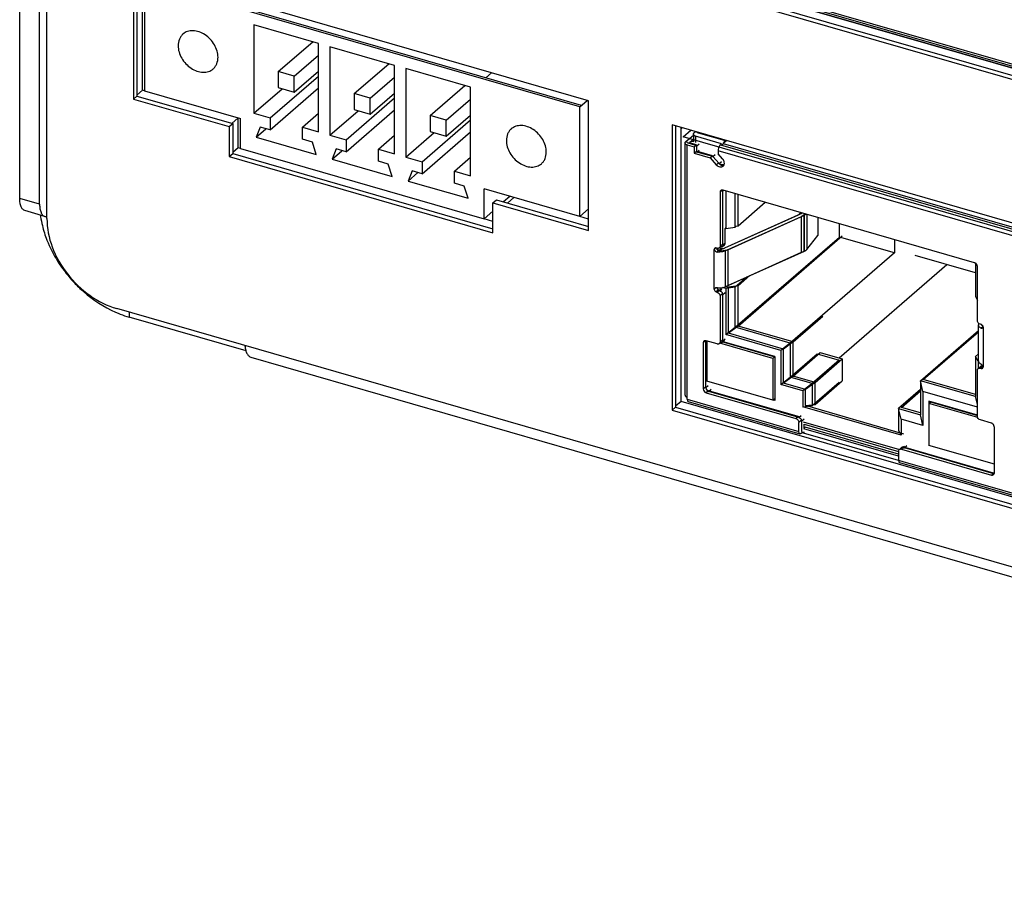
# Model space of a CAD drawing. Header units: millimetres. Extents: x 0 to 891, y -210 to 420.
# Tile 10 of 29: x 569 to 611, y 223 to 261. Entities that reach past the tile are written whole.
import ezdxf

# ---------------------------------------------------------------- set-up
doc = ezdxf.new("R2010")
doc.units = ezdxf.units.MM
doc.header["$LTSCALE"] = 0.01
doc.layers.get('0').update_dxf_attribs({"linetype": 'CONTINUOUS'})
doc.layers.add('02___PRT_ALL_AXES', color=7, linetype='CONTINUOUS')
doc.layers.add('INTF_YELLOW', color=7, linetype='CONTINUOUS')

msp = doc.modelspace()

# ---------------------------------------------------------------- linework, layer by layer
at = {"color": 7, "linetype": 'Continuous'}
for p, q in [((569.875, 251.939), (569.875, 281.99)), ((568.693, 252.814), (568.693, 273.166)), ((573.634, 262.762), (573.634, 257.133)), ((593.397, 257.057), (573.634, 262.762)), ((573.784, 262.719), (573.784, 257.263)), ((598.044, 262.615), (637.514, 251.221)), ((574.117, 262.247), (574.117, 257.484)), ((593.014, 256.792), (574.117, 262.247)), ((597.025, 262.245), (639.409, 250.01)), ((597.175, 262.375), (639.409, 250.183)), ((637.559, 251.115), (599.064, 262.227)), ((578.863, 260.358), (578.863, 256.512)), ((581.669, 259.548), (578.863, 260.358)), ((579.919, 258.321), (581.419, 259.62)), ((581.669, 255.702), (581.669, 259.548)), ((582.162, 259.405), (582.162, 255.56)), ((584.968, 258.595), (582.162, 259.405)), ((580.612, 258.121), (581.669, 259.036)), ((583.219, 257.368), (584.719, 258.667)), ((579.919, 258.321), (579.919, 257.628)), ((580.612, 258.121), (579.919, 258.321)), ((580.612, 257.428), (581.669, 258.343)), ((584.968, 254.75), (584.968, 258.595)), ((585.462, 258.453), (585.462, 254.607)), ((588.268, 257.643), (585.462, 258.453)), ((579.564, 256.31), (581.669, 258.132)), ((580.612, 257.428), (580.612, 258.121)), ((583.912, 257.168), (584.968, 258.083)), ((574.117, 257.484), (578.274, 256.284)), ((578.863, 256.512), (580.093, 257.578)), ((579.564, 255.79), (581.669, 257.613)), ((579.919, 257.628), (580.612, 257.428)), ((583.912, 256.475), (584.968, 257.39)), ((588.268, 253.797), (588.268, 257.643)), ((573.634, 257.133), (573.784, 257.263)), ((573.634, 257.133), (577.791, 255.933)), ((573.784, 257.263), (577.941, 256.063)), ((582.864, 255.357), (584.968, 257.18)), ((583.219, 257.368), (583.219, 256.675)), ((583.912, 257.168), (583.219, 257.368)), ((583.912, 256.475), (583.912, 257.168)), ((593.014, 256.792), (593.339, 257.074)), ((593.397, 251.428), (593.397, 257.057)), ((582.162, 255.56), (583.392, 256.625)), ((582.864, 254.838), (584.968, 256.66)), ((583.219, 256.675), (583.912, 256.475)), ((593.014, 252.029), (593.014, 256.792)), ((578.274, 254.985), (578.274, 256.284)), ((578.863, 256.512), (579.564, 256.31)), ((579.564, 256.31), (579.564, 255.79)), ((580.967, 255.905), (581.669, 256.512)), ((586.163, 254.405), (588.268, 256.227)), ((577.791, 255.933), (577.941, 256.063)), ((577.791, 255.933), (577.791, 254.634)), ((577.941, 256.063), (577.941, 254.764)), ((579.131, 255.915), (578.967, 255.478)), ((578.967, 255.478), (579.387, 255.842)), ((579.564, 255.79), (579.131, 255.915)), ((580.967, 255.385), (580.967, 255.905)), ((580.967, 255.905), (581.669, 255.702)), ((585.462, 254.607), (586.692, 255.673)), ((586.163, 253.885), (588.268, 255.708)), ((597.025, 256.009), (597.025, 243.625)), ((639.409, 243.774), (597.025, 256.009)), ((597.175, 255.966), (597.175, 243.755)), ((597.464, 255.883), (597.415, 255.841)), ((598.045, 255.715), (597.97, 255.65)), ((578.967, 255.478), (581.565, 254.728)), ((581.4, 255.26), (580.967, 255.385)), ((581.565, 254.728), (581.4, 255.26)), ((582.162, 255.56), (582.864, 255.357)), ((582.864, 255.357), (582.864, 254.838)), ((584.267, 254.952), (584.968, 255.56)), ((597.608, 255.278), (597.944, 255.569)), ((597.657, 255.278), (597.657, 255.293)), ((597.944, 255.369), (597.782, 255.228)), ((597.944, 255.268), (597.857, 255.293)), ((597.944, 255.6), (597.944, 255.268)), ((598.044, 255.513), (598.044, 255.239)), ((599.17, 255.188), (598.044, 255.513)), ((599.292, 255.326), (598.166, 255.651)), ((599.392, 255.326), (599.242, 255.196)), ((599.317, 255.348), (599.292, 255.326)), ((599.292, 255.24), (599.292, 255.326)), ((578.274, 254.985), (588.857, 251.93)), ((582.431, 254.963), (582.266, 254.525)), ((582.266, 254.525), (582.686, 254.889)), ((582.864, 254.838), (582.431, 254.963)), ((584.267, 254.433), (584.267, 254.952)), ((584.267, 254.952), (584.968, 254.75)), ((597.582, 244.273), (597.582, 255.228)), ((597.682, 244.1), (597.682, 255.142)), ((597.682, 255.142), (597.98, 255.055)), ((598.103, 255.107), (597.774, 255.202)), ((598.08, 255.142), (597.782, 255.228)), ((597.98, 255.055), (598.08, 255.142)), ((597.98, 255.055), (597.98, 254.781)), ((597.98, 254.781), (598.08, 254.867)), ((598.103, 255.107), (598.203, 255.193)), ((598.103, 254.832), (598.103, 255.107)), ((598.103, 254.832), (598.203, 254.919)), ((598.796, 254.632), (598.103, 254.832)), ((598.773, 254.667), (598.18, 254.839)), ((599.02, 254.885), (599.02, 254.755)), ((637.514, 243.773), (599.02, 254.885)), ((599.17, 255.188), (599.12, 255.145)), ((599.12, 255.145), (637.614, 244.033)), ((599.242, 255.196), (639.409, 243.601)), ((577.791, 254.634), (577.941, 254.764)), ((577.791, 254.634), (589.24, 251.329)), ((577.941, 254.764), (589.24, 251.502)), ((582.266, 254.525), (584.864, 253.775)), ((584.7, 254.308), (584.267, 254.433)), ((585.462, 254.607), (586.163, 254.405)), ((586.163, 254.405), (586.163, 253.885)), ((587.566, 254), (588.268, 254.607)), ((597.98, 254.781), (598.673, 254.581)), ((598.673, 254.581), (598.773, 254.667)), ((598.673, 254.581), (598.938, 254.281)), ((598.796, 254.632), (598.896, 254.719)), ((598.796, 254.632), (599.061, 254.333)), ((599.217, 254.533), (599.02, 254.755)), ((599.061, 254.333), (599.161, 254.419)), ((584.864, 253.775), (584.7, 254.308)), ((585.73, 254.01), (585.566, 253.573)), ((586.163, 253.885), (585.73, 254.01)), ((587.566, 253.48), (587.566, 254)), ((587.566, 254), (588.268, 253.797)), ((598.938, 254.281), (599.038, 254.368)), ((585.566, 253.573), (585.986, 253.937)), ((585.566, 253.573), (588.164, 252.823)), ((587.999, 253.355), (587.566, 253.48)), ((588.164, 252.823), (587.999, 253.355)), ((588.857, 251.93), (588.857, 253.229)), ((593.014, 252.029), (588.857, 253.229)), ((599.206, 253.171), (599.106, 253.085)), ((599.266, 253.169), (599.229, 253.136)), ((599.229, 250.798), (599.229, 253.136)), ((610.148, 250.027), (599.236, 253.177)), ((599.351, 253.144), (599.351, 251.516)), ((569.559, 252.564), (568.693, 252.814)), ((589.24, 252.628), (589.39, 252.758)), ((589.39, 252.758), (593.397, 251.601)), ((589.982, 252.904), (589.707, 252.666)), ((599.106, 253.085), (599.106, 250.747)), ((599.761, 251.571), (599.761, 253.026)), ((599.884, 251.622), (599.884, 252.99)), ((569.782, 252.037), (568.916, 252.287)), ((589.24, 252.262), (588.857, 251.93)), ((589.24, 251.329), (589.24, 252.628)), ((589.24, 252.628), (593.397, 251.428)), ((593.397, 252.361), (593.014, 252.029)), ((599.884, 251.622), (601.069, 252.648)), ((599.188, 250.615), (602.51, 252.111)), ((599.311, 250.666), (602.633, 252.162)), ((599.322, 250.541), (602.644, 252.036)), ((599.445, 250.592), (602.767, 252.088)), ((602.562, 252.148), (602.607, 252.204)), ((602.644, 250.477), (602.644, 252.036)), ((602.782, 252.154), (602.748, 252.111)), ((602.748, 252.111), (602.748, 250.552)), ((602.767, 250.529), (602.767, 252.088)), ((602.871, 252.128), (602.871, 250.603)), ((603.355, 251.988), (603.355, 251.209)), ((599.351, 251.516), (599.329, 251.522)), ((599.329, 250.884), (599.329, 251.516)), ((599.351, 251.516), (599.761, 251.571)), ((599.809, 251.612), (599.761, 251.571)), ((599.809, 251.612), (599.884, 251.622)), ((604.286, 251.142), (604.286, 251.719)), ((599.761, 247.223), (604.286, 251.142)), ((599.884, 247.274), (604.409, 251.193)), ((602.871, 250.603), (603.355, 251.209)), ((606.676, 250.452), (604.286, 251.142)), ((606.676, 251.029), (606.676, 250.452)), ((598.854, 250.603), (598.927, 250.666)), ((598.854, 248.871), (598.854, 250.603)), ((598.976, 250.654), (598.941, 250.664)), ((598.977, 250.59), (598.977, 250.654)), ((598.997, 250.491), (599.026, 250.59)), ((599.09, 250.685), (599.17, 250.753)), ((599.106, 250.747), (599.206, 250.833)), ((599.12, 250.543), (599.148, 250.642)), ((599.197, 250.722), (599.297, 250.809)), ((599.229, 250.798), (599.329, 250.884)), ((599.322, 250.541), (599.322, 248.982)), ((599.445, 250.592), (599.445, 249.033)), ((599.322, 248.982), (602.644, 250.477)), ((599.445, 249.033), (602.767, 250.529)), ((606.676, 250.452), (602.151, 246.533)), ((610.197, 249.58), (607.576, 250.337)), ((608.957, 249.938), (604.274, 245.883)), ((610.197, 250.003), (610.197, 248.558)), ((610.278, 247.522), (610.278, 249.86)), ((600.27, 249.405), (599.761, 248.964)), ((599.884, 249.015), (600.402, 249.464)), ((598.922, 248.929), (598.854, 248.871)), ((599.041, 248.846), (598.941, 248.759)), ((598.976, 248.749), (599.076, 248.836)), ((598.977, 248.922), (598.977, 248.933)), ((598.982, 248.926), (598.977, 248.922)), ((599.076, 248.836), (599.041, 248.846)), ((599.164, 248.897), (599.064, 248.81)), ((599.099, 248.8), (599.184, 248.874)), ((599.351, 248.909), (599.217, 248.948)), ((599.761, 248.964), (599.351, 248.909)), ((599.351, 248.909), (599.351, 246.909)), ((599.352, 248.995), (599.474, 248.96)), ((599.884, 249.015), (599.474, 248.96)), ((599.474, 246.96), (599.474, 248.96)), ((599.761, 247.223), (599.761, 248.964)), ((599.884, 247.274), (599.884, 249.015)), ((598.941, 248.759), (598.976, 248.749)), ((599.099, 248.8), (599.064, 248.81)), ((599.206, 248.668), (599.106, 248.582)), ((599.106, 248.582), (599.106, 246.59)), ((599.329, 248.719), (599.229, 248.633)), ((599.229, 246.641), (599.229, 248.633)), ((610.197, 248.558), (610.278, 248.407)), ((659.942, 222.908), (572.906, 248.033)), ((573.44, 247.879), (573.44, 247.662)), ((578.525, 246.195), (573.44, 247.662)), ((602.274, 246.584), (603.561, 247.699)), ((599.351, 246.909), (599.761, 247.223)), ((599.884, 247.274), (599.474, 246.96)), ((602.151, 246.533), (599.761, 247.223)), ((602.274, 246.584), (599.884, 247.274)), ((610.33, 247.319), (610.338, 247.361)), ((610.33, 245.76), (610.33, 247.319)), ((610.338, 247.361), (610.347, 247.38)), ((610.443, 247.344), (610.408, 247.354)), ((610.415, 247.195), (610.527, 247.239)), ((610.53, 247.232), (610.53, 245.5)), ((599.229, 246.641), (599.329, 246.727)), ((601.742, 246.219), (599.351, 246.909)), ((601.864, 246.27), (599.474, 246.96)), ((607.807, 244.901), (610.33, 247.086)), ((607.929, 244.952), (610.33, 247.031)), ((598.47, 246.629), (598.37, 246.542)), ((598.37, 246.542), (598.37, 244.551)), ((598.53, 246.626), (598.493, 246.594)), ((598.493, 244.602), (598.493, 246.594)), ((598.976, 246.497), (598.5, 246.635)), ((598.531, 246.626), (598.531, 244.879)), ((601.389, 245.873), (599.095, 246.535)), ((599.106, 246.59), (599.206, 246.676)), ((599.106, 246.541), (599.17, 246.596)), ((599.297, 246.652), (599.197, 246.565)), ((599.221, 246.585), (601.478, 245.934)), ((601.482, 245.947), (599.233, 246.596)), ((602.151, 246.533), (601.742, 246.219)), ((602.274, 246.584), (601.864, 246.27)), ((601.864, 244.789), (601.864, 246.27)), ((602.151, 246.533), (602.151, 245.052)), ((602.274, 245.104), (602.274, 246.584)), ((578.736, 245.924), (654.947, 223.924)), ((601.478, 245.951), (601.389, 245.873)), ((601.389, 245.873), (601.389, 244.054)), ((601.482, 245.947), (601.482, 244.042)), ((601.742, 246.219), (601.742, 244.738)), ((602.151, 245.052), (603.326, 246.07)), ((602.274, 245.104), (603.449, 246.121)), ((603.227, 244.829), (604.402, 245.846)), ((603.326, 246.07), (604.279, 245.795)), ((603.449, 246.121), (604.402, 245.846)), ((604.402, 245.846), (604.402, 244.894)), ((610.33, 246.066), (610.197, 245.952)), ((610.307, 245.747), (610.197, 245.952)), ((610.197, 245.952), (610.197, 244.211)), ((610.33, 245.984), (610.319, 246.003)), ((604.279, 245.795), (603.104, 244.777)), ((610.307, 245.747), (610.307, 245.432)), ((610.333, 245.739), (610.307, 245.747)), ((610.31, 245.432), (610.41, 245.519)), ((610.508, 245.536), (610.408, 245.449)), ((610.408, 245.449), (610.443, 245.439)), ((610.439, 245.62), (610.415, 245.636)), ((610.443, 245.439), (610.523, 245.508)), ((610.496, 245.539), (610.51, 245.551)), ((610.521, 245.532), (610.508, 245.536)), ((601.742, 244.738), (602.151, 245.052)), ((602.274, 245.104), (601.864, 244.789)), ((603.104, 244.777), (602.151, 245.052)), ((603.227, 244.829), (602.274, 245.104)), ((610.278, 243.365), (610.278, 245.357)), ((598.37, 244.551), (598.47, 244.637)), ((598.493, 244.602), (598.593, 244.688)), ((601.389, 244.054), (598.531, 244.879)), ((602.694, 244.463), (601.742, 244.738)), ((602.817, 244.514), (601.864, 244.789)), ((603.104, 244.777), (602.694, 244.463)), ((603.227, 244.829), (602.817, 244.514)), ((603.104, 243.825), (604.279, 244.842)), ((603.104, 244.777), (603.104, 243.825)), ((603.227, 243.876), (604.402, 244.894)), ((603.227, 243.876), (603.227, 244.829)), ((607.916, 244.436), (607.807, 244.901)), ((607.807, 244.901), (607.807, 243.42)), ((610.197, 244.211), (607.807, 244.901)), ((610.197, 244.297), (607.929, 244.952)), ((598.6, 244.47), (598.5, 244.383)), ((598.5, 244.383), (602.397, 243.258)), ((602.497, 243.345), (598.6, 244.47)), ((598.723, 244.521), (598.623, 244.434)), ((602.52, 243.309), (598.623, 244.434)), ((602.694, 244.463), (602.694, 243.77)), ((602.817, 243.821), (602.817, 244.514)), ((607.807, 244.52), (606.854, 243.695)), ((606.977, 243.746), (607.807, 244.465)), ((607.916, 244.436), (607.916, 242.955)), ((610.278, 243.754), (607.916, 244.436)), ((610.278, 243.868), (610.197, 244.211)), ((597.025, 243.625), (597.175, 243.755)), ((597.175, 243.755), (639.409, 231.563)), ((597.682, 244.1), (602.527, 242.701)), ((597.726, 243.994), (602.571, 242.595)), ((601.389, 244.054), (601.464, 244.119)), ((601.482, 244.042), (601.401, 244.065)), ((601.482, 244.114), (601.464, 244.119)), ((602.694, 243.77), (603.104, 243.825)), ((606.964, 242.537), (602.694, 243.77)), ((602.817, 243.821), (603.227, 243.876)), ((607.086, 242.589), (602.817, 243.821)), ((607.807, 243.506), (606.977, 243.746)), ((608.169, 243.916), (608.257, 243.991)), ((610.293, 243.303), (608.169, 243.916)), ((608.169, 243.916), (608.169, 242.097)), ((610.278, 243.408), (608.176, 244.015)), ((608.176, 244.015), (608.176, 243.921)), ((608.292, 243.967), (608.305, 243.978)), ((608.292, 243.967), (610.278, 243.394)), ((597.025, 243.625), (639.409, 231.39)), ((602.397, 243.258), (602.497, 243.345)), ((602.52, 243.309), (602.62, 243.396)), ((606.854, 243.695), (606.854, 242.742)), ((606.854, 243.695), (607.807, 243.42)), ((606.964, 243.23), (606.854, 243.695)), ((607.916, 242.955), (607.807, 243.42)), ((602.627, 243.177), (602.527, 243.091)), ((602.527, 242.701), (602.527, 243.091)), ((602.75, 243.229), (602.65, 243.142)), ((602.65, 242.752), (602.65, 243.142)), ((602.719, 243.122), (606.889, 241.918)), ((602.75, 242.839), (602.75, 243.02)), ((602.75, 243.02), (606.855, 241.835)), ((602.75, 242.839), (602.8, 242.882)), ((606.857, 241.711), (602.8, 242.882)), ((606.964, 243.23), (606.964, 242.537)), ((607.916, 242.955), (606.964, 243.23)), ((610.884, 243.06), (610.408, 243.197)), ((611.014, 240.901), (611.014, 242.892)), ((602.619, 242.761), (602.65, 242.752)), ((602.672, 242.653), (602.627, 242.614)), ((602.641, 242.662), (602.694, 242.647)), ((602.714, 242.647), (616.167, 238.763)), ((606.857, 241.624), (602.742, 242.812)), ((606.854, 242.742), (606.964, 242.537)), ((606.889, 241.917), (606.989, 242.003)), ((607.087, 242.02), (606.987, 241.933)), ((607.111, 242.054), (607.08, 242.027)), ((610.984, 240.895), (607.087, 242.02)), ((607.21, 242.071), (607.11, 241.984)), ((611.014, 241.276), (608.169, 242.097)), ((606.857, 241.841), (606.857, 241.451)), ((606.987, 241.933), (610.884, 240.808)), ((610.993, 240.863), (607.11, 241.984)), ((606.902, 241.345), (616.211, 238.658)), ((610.884, 240.808), (610.984, 240.895))]:
    msp.add_line(p, q, dxfattribs=at)
at = {"color": 3, "linetype": 'Continuous'}
msp.add_line((569.559, 252.564), (569.559, 272.916), dxfattribs=at)
at = {"color": 7, "linetype": 'Continuous'}
for centre, radius, start, end in [((598.97, 254.314), 0.329, 37.3935, 41.5546), ((599.331, 253.14), 0.102, 158.3474, 164.928), ((574.013, 252.73), 4.472, 188.2575, 189.1295), ((574.16, 252.755), 4.621, 189.1412, 193.9916), ((599.014, 250.786), 0.138, 253.8505, 261.4517), ((599.054, 250.987), 0.398, 265.8546, 274.2546), ((599.122, 250.71), 0.166, 236.0155, 245.8728), ((599.019, 250.734), 0.0843, 305.428, 310.9823), ((599.177, 251.336), 0.796, 265.8546, 274.2546), ((599.177, 251.038), 0.398, 265.8546, 274.2546), ((599.142, 250.786), 0.0843, 304.9634, 310.9817), ((599.141, 250.786), 0.0854, 311.0106, 320.7885), ((599.192, 250.948), 0.306, 283.2584, 286.234), ((602.605, 250.889), 0.395, 294.1634, 298.9667), ((575.432, 253.286), 6.011, 221.9256, 223.3136), ((599.097, 248.929), 0.121, 202.9703, 206.3206), ((599.054, 249.726), 0.796, 265.8546, 274.2546), ((599.104, 248.931), 0.127, 229.1084, 234.9749), ((599.056, 249.702), 0.771, 274.2542, 275.286), ((599.253, 249.46), 0.468, 289.9813, 294.1733), ((599.034, 248.614), 0.199, 37.8132, 40.1736), ((574.835, 252.371), 4.912, 246.1565, 247.1936), ((598.595, 246.598), 0.102, 158.3474, 164.928), ((599.019, 246.577), 0.0843, 305.428, 310.9823), ((599.142, 246.629), 0.0843, 304.9634, 310.9817), ((599.141, 246.629), 0.0854, 311.0106, 320.7885), ((599.133, 246.634), 0.095, 334.6318, 338.3702), ((610.465, 245.455), 0.0843, 125.428, 130.9823), ((610.469, 245.402), 0.139, 73.8681, 79.9826), ((610.494, 245.377), 0.128, 81.4345, 85.1948), ((610.492, 245.368), 0.138, 73.8512, 81.3953), ((598.672, 244.612), 0.181, 200.4899, 207.7129), ((602.454, 243.123), 0.199, 37.8132, 40.1736), ((602.812, 242.701), 0.285, 179.994, 181.4041), ((607.044, 241.939), 0.0843, 125.428, 130.9823), ((607.048, 241.887), 0.139, 73.8681, 79.9826), ((610.89, 240.9), 0.124, 355.9495, 0.0127)]:
    msp.add_arc(centre, radius, start, end, dxfattribs=at)
for points, knots in [([(598.166, 255.651), (598.157, 255.654), (598.124, 255.665), (598.092, 255.684), (598.078, 255.705)], [0, 0, 0, 0, 0.293291, 1, 1, 1, 1]), ([(597.582, 255.228), (597.582, 255.232), (597.584, 255.252), (597.597, 255.268), (597.608, 255.278)], [0, 0, 0, 0, 0.227797, 1, 1, 1, 1]), ([(597.697, 255.232), (597.686, 255.24), (597.666, 255.257), (597.657, 255.282), (597.657, 255.293)], [0, 0, 0, 0, 0.553818, 1, 1, 1, 1]), ([(597.658, 255.306), (597.659, 255.309), (597.664, 255.323), (597.674, 255.335), (597.683, 255.343)], [0, 0, 0, 0, 0.22851, 1, 1, 1, 1]), ([(597.944, 255.6), (597.944, 255.604), (597.946, 255.624), (597.959, 255.64), (597.97, 255.65)], [0, 0, 0, 0, 0.227797, 1, 1, 1, 1]), ([(598.044, 255.513), (598.03, 255.517), (598.004, 255.527), (597.971, 255.547), (597.949, 255.571), (597.944, 255.591), (597.944, 255.6)], [0, 0, 0, 0, 0.315655, 0.586378, 0.809412, 1, 1, 1, 1]), ([(597.654, 255.151), (597.634, 255.159), (597.601, 255.177), (597.582, 255.213), (597.582, 255.228)], [0, 0, 0, 0, 0.577456, 1, 1, 1, 1]), ([(597.757, 255.207), (597.751, 255.208), (597.73, 255.215), (597.711, 255.224), (597.697, 255.232)], [0, 0, 0, 0, 0.269099, 1, 1, 1, 1]), ([(599.049, 255.033), (599.044, 255.021), (599.028, 254.973), (599.02, 254.923), (599.02, 254.885)], [0, 0, 0, 0, 0.258185, 1, 1, 1, 1]), ([(599.12, 255.145), (599.104, 255.132), (599.077, 255.096), (599.058, 255.056), (599.049, 255.033)], [0, 0, 0, 0, 0.450792, 1, 1, 1, 1]), ([(599.242, 255.196), (599.239, 255.193), (599.224, 255.179), (599.212, 255.163), (599.204, 255.149)], [0, 0, 0, 0, 0.223707, 1, 1, 1, 1]), ([(599.28, 254.272), (599.296, 254.308), (599.299, 254.399), (599.26, 254.478), (599.232, 254.514)], [0, 0, 0, 0, 0.465319, 1, 1, 1, 1]), ([(598.938, 254.281), (598.96, 254.258), (599.007, 254.217), (599.091, 254.182), (599.174, 254.179), (599.223, 254.202), (599.241, 254.218)], [0, 0, 0, 0, 0.281958, 0.546096, 0.783421, 1, 1, 1, 1]), ([(599.278, 254.273), (599.253, 254.267), (599.194, 254.268), (599.141, 254.289), (599.116, 254.304)], [0, 0, 0, 0, 0.473169, 1, 1, 1, 1]), ([(599.136, 254.27), (599.142, 254.266), (599.169, 254.252), (599.197, 254.242), (599.219, 254.237)], [0, 0, 0, 0, 0.259095, 1, 1, 1, 1]), ([(599.241, 254.218), (599.254, 254.229), (599.268, 254.247), (599.278, 254.267), (599.28, 254.272)], [0, 0, 0, 0, 0.744328, 1, 1, 1, 1]), ([(599.138, 253.161), (599.128, 253.152), (599.111, 253.128), (599.106, 253.099), (599.106, 253.085)], [0, 0, 0, 0, 0.480096, 1, 1, 1, 1]), ([(599.207, 253.182), (599.195, 253.183), (599.169, 253.181), (599.147, 253.169), (599.138, 253.161)], [0, 0, 0, 0, 0.517009, 1, 1, 1, 1]), ([(568.916, 252.287), (568.881, 252.297), (568.81, 252.344), (568.741, 252.465), (568.701, 252.627), (568.693, 252.748), (568.693, 252.814)], [0, 0, 0, 0, 0.180696, 0.39944, 0.673083, 1, 1, 1, 1]), ([(569.875, 251.939), (569.875, 251.523), (570.053, 250.655), (570.715, 249.495), (571.687, 248.558), (572.493, 248.152), (572.906, 248.033)], [0, 0, 0, 0, 0.238002, 0.494384, 0.753909, 1, 1, 1, 1]), ([(602.51, 252.111), (602.514, 252.112), (602.528, 252.119), (602.541, 252.128), (602.55, 252.135)], [0, 0, 0, 0, 0.269843, 1, 1, 1, 1]), ([(602.633, 252.162), (602.637, 252.164), (602.651, 252.17), (602.664, 252.179), (602.672, 252.186)], [0, 0, 0, 0, 0.269843, 1, 1, 1, 1]), ([(602.723, 252.085), (602.718, 252.08), (602.693, 252.061), (602.666, 252.046), (602.644, 252.036)], [0, 0, 0, 0, 0.230544, 1, 1, 1, 1]), ([(602.748, 252.111), (602.746, 252.109), (602.738, 252.099), (602.73, 252.091), (602.723, 252.085)], [0, 0, 0, 0, 0.240161, 1, 1, 1, 1]), ([(602.846, 252.136), (602.84, 252.131), (602.816, 252.112), (602.788, 252.097), (602.767, 252.088)], [0, 0, 0, 0, 0.230544, 1, 1, 1, 1]), ([(569.676, 251.638), (569.729, 251.425), (570.006, 250.564), (570.503, 249.778), (570.96, 249.269)], [0, 0, 0, 0, 0.242751, 1, 1, 1, 1]), ([(598.876, 250.653), (598.869, 250.647), (598.858, 250.631), (598.854, 250.612), (598.854, 250.603)], [0, 0, 0, 0, 0.480096, 1, 1, 1, 1]), ([(598.854, 250.603), (598.854, 250.587), (598.868, 250.556), (598.914, 250.51), (598.964, 250.495), (598.997, 250.491)], [0, 0, 0, 0, 0.238993, 0.494217, 1, 1, 1, 1]), ([(598.941, 250.664), (598.929, 250.668), (598.906, 250.67), (598.884, 250.66), (598.876, 250.653)], [0, 0, 0, 0, 0.526605, 1, 1, 1, 1]), ([(599.322, 250.541), (599.274, 250.519), (599.166, 250.491), (599.055, 250.487), (598.997, 250.491)], [0, 0, 0, 0, 0.475569, 1, 1, 1, 1]), ([(599.068, 250.666), (599.059, 250.659), (599.045, 250.653), (599.03, 250.65), (599.026, 250.65)], [0, 0, 0, 0, 0.741367, 1, 1, 1, 1]), ([(599.084, 250.59), (599.091, 250.591), (599.117, 250.594), (599.143, 250.599), (599.161, 250.605)], [0, 0, 0, 0, 0.259728, 1, 1, 1, 1]), ([(599.106, 250.747), (599.106, 250.742), (599.105, 250.726), (599.101, 250.71), (599.096, 250.699)], [0, 0, 0, 0, 0.260299, 1, 1, 1, 1]), ([(599.229, 250.798), (599.229, 250.794), (599.228, 250.777), (599.224, 250.761), (599.219, 250.751)], [0, 0, 0, 0, 0.260299, 1, 1, 1, 1]), ([(599.445, 250.592), (599.43, 250.585), (599.363, 250.56), (599.291, 250.547), (599.236, 250.543)], [0, 0, 0, 0, 0.23017, 1, 1, 1, 1]), ([(599.297, 250.809), (599.307, 250.817), (599.324, 250.841), (599.329, 250.87), (599.329, 250.884)], [0, 0, 0, 0, 0.480096, 1, 1, 1, 1]), ([(602.644, 250.477), (602.652, 250.481), (602.68, 250.494), (602.706, 250.511), (602.723, 250.526)], [0, 0, 0, 0, 0.269843, 1, 1, 1, 1]), ([(610.198, 250.003), (610.194, 250.006), (610.178, 250.016), (610.161, 250.023), (610.148, 250.027)], [0, 0, 0, 0, 0.258277, 1, 1, 1, 1]), ([(610.278, 249.86), (610.278, 249.869), (610.274, 249.905), (610.257, 249.94), (610.24, 249.963)], [0, 0, 0, 0, 0.235915, 1, 1, 1, 1]), ([(571.058, 249.162), (571.188, 249.025), (571.718, 248.513), (572.348, 248.1), (572.849, 247.878)], [0, 0, 0, 0, 0.255991, 1, 1, 1, 1]), ([(598.87, 248.907), (598.868, 248.905), (598.859, 248.895), (598.854, 248.881), (598.854, 248.871)], [0, 0, 0, 0, 0.24407, 1, 1, 1, 1]), ([(598.854, 248.871), (598.854, 248.846), (598.875, 248.797), (598.917, 248.766), (598.941, 248.759)], [0, 0, 0, 0, 0.494087, 1, 1, 1, 1]), ([(598.931, 248.931), (598.925, 248.93), (598.904, 248.927), (598.882, 248.918), (598.87, 248.907)], [0, 0, 0, 0, 0.269938, 1, 1, 1, 1]), ([(598.977, 248.922), (598.977, 248.919), (598.978, 248.905), (598.982, 248.891), (598.986, 248.881)], [0, 0, 0, 0, 0.238334, 1, 1, 1, 1]), ([(599.126, 248.811), (599.122, 248.814), (599.107, 248.824), (599.089, 248.832), (599.076, 248.836)], [0, 0, 0, 0, 0.258277, 1, 1, 1, 1]), ([(599.127, 248.934), (599.136, 248.935), (599.169, 248.938), (599.201, 248.944), (599.225, 248.95)], [0, 0, 0, 0, 0.255408, 1, 1, 1, 1]), ([(599.225, 248.95), (599.234, 248.952), (599.267, 248.96), (599.299, 248.972), (599.322, 248.982)], [0, 0, 0, 0, 0.262267, 1, 1, 1, 1]), ([(599.348, 249.001), (599.353, 249.002), (599.375, 249.008), (599.397, 249.014), (599.413, 249.02)], [0, 0, 0, 0, 0.25716, 1, 1, 1, 1]), ([(598.976, 248.749), (599.012, 248.739), (599.076, 248.692), (599.106, 248.618), (599.106, 248.582)], [0, 0, 0, 0, 0.505913, 1, 1, 1, 1]), ([(599.099, 248.8), (599.107, 248.798), (599.14, 248.785), (599.168, 248.762), (599.186, 248.742)], [0, 0, 0, 0, 0.239337, 1, 1, 1, 1]), ([(599.191, 248.736), (599.194, 248.731), (599.208, 248.711), (599.219, 248.688), (599.223, 248.671)], [0, 0, 0, 0, 0.255915, 1, 1, 1, 1]), ([(572.931, 247.843), (572.973, 247.825), (573.14, 247.758), (573.311, 247.7), (573.44, 247.662)], [0, 0, 0, 0, 0.253391, 1, 1, 1, 1]), ([(610.408, 247.354), (610.372, 247.365), (610.308, 247.411), (610.278, 247.485), (610.278, 247.522)], [0, 0, 0, 0, 0.505913, 1, 1, 1, 1]), ([(610.357, 247.246), (610.353, 247.251), (610.338, 247.273), (610.329, 247.3), (610.33, 247.319)], [0, 0, 0, 0, 0.271273, 1, 1, 1, 1]), ([(610.415, 247.195), (610.41, 247.199), (610.388, 247.213), (610.369, 247.231), (610.357, 247.246)], [0, 0, 0, 0, 0.270245, 1, 1, 1, 1]), ([(610.415, 247.195), (610.43, 247.187), (610.461, 247.175), (610.496, 247.182), (610.509, 247.192)], [0, 0, 0, 0, 0.504339, 1, 1, 1, 1]), ([(610.476, 247.328), (610.474, 247.33), (610.463, 247.336), (610.452, 247.341), (610.443, 247.344)], [0, 0, 0, 0, 0.258277, 1, 1, 1, 1]), ([(610.48, 247.297), (610.478, 247.3), (610.469, 247.311), (610.462, 247.324), (610.459, 247.334)], [0, 0, 0, 0, 0.262683, 1, 1, 1, 1]), ([(610.522, 247.257), (610.518, 247.26), (610.503, 247.272), (610.489, 247.286), (610.48, 247.297)], [0, 0, 0, 0, 0.265845, 1, 1, 1, 1]), ([(610.509, 247.192), (610.512, 247.194), (610.523, 247.205), (610.53, 247.221), (610.53, 247.232)], [0, 0, 0, 0, 0.238931, 1, 1, 1, 1]), ([(610.53, 247.232), (610.53, 247.235), (610.529, 247.247), (610.526, 247.259), (610.523, 247.268)], [0, 0, 0, 0, 0.240009, 1, 1, 1, 1]), ([(578.475, 246.415), (578.481, 246.353), (578.498, 246.239), (578.551, 246.088), (578.629, 245.977), (578.701, 245.934), (578.737, 245.924)], [0, 0, 0, 0, 0.319826, 0.588563, 0.809718, 1, 1, 1, 1]), ([(598.402, 246.618), (598.391, 246.609), (598.375, 246.585), (598.37, 246.557), (598.37, 246.542)], [0, 0, 0, 0, 0.480096, 1, 1, 1, 1]), ([(598.471, 246.64), (598.458, 246.641), (598.433, 246.638), (598.411, 246.626), (598.402, 246.618)], [0, 0, 0, 0, 0.517009, 1, 1, 1, 1]), ([(599.026, 246.493), (599.022, 246.492), (599.005, 246.491), (598.988, 246.494), (598.976, 246.497)], [0, 0, 0, 0, 0.240571, 1, 1, 1, 1]), ([(599.068, 246.509), (599.059, 246.502), (599.045, 246.496), (599.03, 246.493), (599.026, 246.493)], [0, 0, 0, 0, 0.741367, 1, 1, 1, 1]), ([(599.106, 246.59), (599.106, 246.585), (599.105, 246.569), (599.101, 246.553), (599.096, 246.542)], [0, 0, 0, 0, 0.260299, 1, 1, 1, 1]), ([(610.278, 245.357), (610.278, 245.371), (610.283, 245.4), (610.299, 245.424), (610.309, 245.432)], [0, 0, 0, 0, 0.519904, 1, 1, 1, 1]), ([(610.309, 245.432), (610.322, 245.443), (610.355, 245.458), (610.39, 245.454), (610.408, 245.449)], [0, 0, 0, 0, 0.473395, 1, 1, 1, 1]), ([(610.33, 245.76), (610.33, 245.754), (610.332, 245.728), (610.345, 245.703), (610.357, 245.687)], [0, 0, 0, 0, 0.237488, 1, 1, 1, 1]), ([(610.357, 245.687), (610.361, 245.682), (610.378, 245.663), (610.399, 245.647), (610.415, 245.636)], [0, 0, 0, 0, 0.230777, 1, 1, 1, 1]), ([(610.458, 245.54), (610.454, 245.539), (610.439, 245.537), (610.425, 245.53), (610.416, 245.524)], [0, 0, 0, 0, 0.258633, 1, 1, 1, 1]), ([(610.499, 245.566), (610.494, 245.572), (610.476, 245.591), (610.455, 245.608), (610.439, 245.62)], [0, 0, 0, 0, 0.264936, 1, 1, 1, 1]), ([(610.443, 245.439), (610.454, 245.435), (610.478, 245.433), (610.5, 245.443), (610.508, 245.45)], [0, 0, 0, 0, 0.526605, 1, 1, 1, 1]), ([(610.508, 245.45), (610.515, 245.456), (610.526, 245.472), (610.53, 245.491), (610.53, 245.5)], [0, 0, 0, 0, 0.480096, 1, 1, 1, 1]), ([(610.53, 245.5), (610.53, 245.503), (610.529, 245.514), (610.525, 245.524), (610.522, 245.531)], [0, 0, 0, 0, 0.237364, 1, 1, 1, 1]), ([(598.493, 244.602), (598.493, 244.597), (598.494, 244.579), (598.498, 244.562), (598.503, 244.549)], [0, 0, 0, 0, 0.240009, 1, 1, 1, 1]), ([(597.582, 244.273), (597.582, 244.264), (597.587, 244.244), (597.609, 244.22), (597.641, 244.2), (597.667, 244.19), (597.682, 244.186)], [0, 0, 0, 0, 0.190588, 0.413622, 0.684345, 1, 1, 1, 1]), ([(598.37, 244.551), (598.37, 244.514), (598.4, 244.44), (598.464, 244.393), (598.5, 244.383)], [0, 0, 0, 0, 0.494087, 1, 1, 1, 1]), ([(597.682, 244.1), (597.682, 244.087), (597.683, 244.049), (597.701, 244.001), (597.726, 243.994)], [0, 0, 0, 0, 0.336564, 1, 1, 1, 1]), ([(602.547, 243.32), (602.543, 243.323), (602.528, 243.333), (602.51, 243.341), (602.497, 243.345)], [0, 0, 0, 0, 0.258277, 1, 1, 1, 1]), ([(602.52, 243.309), (602.528, 243.307), (602.561, 243.294), (602.589, 243.271), (602.606, 243.251)], [0, 0, 0, 0, 0.239337, 1, 1, 1, 1]), ([(610.408, 243.197), (610.372, 243.208), (610.308, 243.254), (610.278, 243.328), (610.278, 243.365)], [0, 0, 0, 0, 0.505913, 1, 1, 1, 1]), ([(602.397, 243.258), (602.433, 243.248), (602.497, 243.201), (602.527, 243.127), (602.527, 243.091)], [0, 0, 0, 0, 0.505913, 1, 1, 1, 1]), ([(602.612, 243.245), (602.615, 243.24), (602.629, 243.22), (602.64, 243.198), (602.644, 243.18)], [0, 0, 0, 0, 0.255915, 1, 1, 1, 1]), ([(610.934, 243.035), (610.93, 243.038), (610.915, 243.048), (610.897, 243.056), (610.884, 243.06)], [0, 0, 0, 0, 0.258277, 1, 1, 1, 1]), ([(611.014, 242.892), (611.014, 242.901), (611.01, 242.938), (610.993, 242.973), (610.976, 242.995)], [0, 0, 0, 0, 0.235915, 1, 1, 1, 1]), ([(602.571, 242.595), (602.565, 242.597), (602.547, 242.609), (602.531, 242.645), (602.527, 242.676), (602.527, 242.694)], [0, 0, 0, 0, 0.183629, 0.531172, 1, 1, 1, 1]), ([(602.627, 242.614), (602.618, 242.607), (602.601, 242.595), (602.58, 242.593), (602.571, 242.595)], [0, 0, 0, 0, 0.560836, 1, 1, 1, 1]), ([(602.657, 242.692), (602.656, 242.696), (602.651, 242.716), (602.65, 242.737), (602.65, 242.752)], [0, 0, 0, 0, 0.225087, 1, 1, 1, 1]), ([(602.677, 242.657), (602.675, 242.659), (602.666, 242.669), (602.66, 242.682), (602.657, 242.692)], [0, 0, 0, 0, 0.220401, 1, 1, 1, 1]), ([(602.75, 242.666), (602.746, 242.663), (602.735, 242.654), (602.721, 242.647), (602.711, 242.646)], [0, 0, 0, 0, 0.285298, 1, 1, 1, 1]), ([(607.073, 242.023), (607.059, 242.025), (607.031, 242.026), (607.006, 242.016), (606.995, 242.008)], [0, 0, 0, 0, 0.521097, 1, 1, 1, 1]), ([(606.857, 241.841), (606.857, 241.855), (606.862, 241.884), (606.879, 241.908), (606.889, 241.917)], [0, 0, 0, 0, 0.519904, 1, 1, 1, 1]), ([(606.889, 241.917), (606.901, 241.927), (606.934, 241.942), (606.97, 241.938), (606.987, 241.933)], [0, 0, 0, 0, 0.473395, 1, 1, 1, 1]), ([(606.857, 241.451), (606.857, 241.438), (606.859, 241.401), (606.877, 241.353), (606.902, 241.345)], [0, 0, 0, 0, 0.336564, 1, 1, 1, 1]), ([(610.884, 240.808), (610.901, 240.803), (610.937, 240.799), (610.97, 240.814), (610.982, 240.825)], [0, 0, 0, 0, 0.526605, 1, 1, 1, 1]), ([(610.982, 240.825), (610.992, 240.833), (611.007, 240.854), (611.013, 240.879), (611.014, 240.892)], [0, 0, 0, 0, 0.482798, 1, 1, 1, 1])]:
    msp.add_open_spline(points, degree=3, knots=knots, dxfattribs=at)
for points in [[(597.657, 255.293), (597.657, 255.297), (597.657, 255.302), (597.658, 255.306)], [(597.682, 255.142), (597.672, 255.144), (597.663, 255.147), (597.654, 255.151)], [(599.061, 254.333), (599.083, 254.308), (599.108, 254.287), (599.136, 254.27)], [(599.236, 253.177), (599.227, 253.18), (599.217, 253.182), (599.207, 253.182)], [(599.233, 253.167), (599.23, 253.157), (599.229, 253.146), (599.229, 253.136)], [(602.55, 252.135), (602.554, 252.139), (602.559, 252.143), (602.562, 252.148)], [(598.977, 250.654), (598.977, 250.649), (598.978, 250.644), (598.979, 250.64)], [(598.979, 250.64), (598.982, 250.626), (598.989, 250.614), (598.997, 250.603)], [(599.026, 250.65), (599.016, 250.648), (599.005, 250.649), (598.994, 250.65)], [(598.997, 250.603), (599.006, 250.591), (599.017, 250.581), (599.03, 250.573)], [(599.055, 250.559), (599.064, 250.555), (599.074, 250.551), (599.085, 250.549)], [(599.096, 250.699), (599.091, 250.689), (599.084, 250.679), (599.074, 250.671)], [(599.085, 250.549), (599.096, 250.546), (599.108, 250.544), (599.12, 250.543)], [(599.091, 250.683), (599.097, 250.673), (599.104, 250.664), (599.113, 250.657)], [(599.149, 250.701), (599.137, 250.699), (599.125, 250.7), (599.113, 250.702)], [(599.113, 250.657), (599.117, 250.653), (599.122, 250.65), (599.128, 250.648)], [(599.128, 250.648), (599.134, 250.645), (599.141, 250.643), (599.148, 250.642)], [(599.19, 250.717), (599.178, 250.708), (599.164, 250.703), (599.149, 250.701)], [(599.161, 250.605), (599.17, 250.608), (599.18, 250.611), (599.188, 250.615)], [(599.219, 250.751), (599.216, 250.744), (599.212, 250.738), (599.207, 250.732)], [(599.207, 250.642), (599.225, 250.643), (599.244, 250.646), (599.262, 250.65)], [(599.278, 250.654), (599.289, 250.657), (599.3, 250.661), (599.311, 250.666)], [(602.796, 250.543), (602.805, 250.548), (602.814, 250.554), (602.823, 250.56)], [(602.823, 250.56), (602.831, 250.565), (602.838, 250.571), (602.846, 250.577)], [(602.846, 250.577), (602.855, 250.585), (602.863, 250.594), (602.871, 250.603)], [(610.24, 249.963), (610.228, 249.978), (610.214, 249.992), (610.198, 250.003)], [(598.959, 248.933), (598.95, 248.933), (598.94, 248.932), (598.931, 248.931)], [(598.997, 248.933), (598.984, 248.933), (598.972, 248.933), (598.959, 248.933)], [(598.979, 248.935), (598.977, 248.931), (598.977, 248.926), (598.977, 248.922)], [(598.989, 248.875), (598.996, 248.86), (599.007, 248.846), (599.02, 248.835)], [(599.031, 248.827), (599.041, 248.819), (599.052, 248.814), (599.064, 248.81)], [(599.223, 248.671), (599.227, 248.659), (599.229, 248.646), (599.229, 248.633)], [(610.523, 247.268), (610.514, 247.291), (610.497, 247.313), (610.476, 247.328)], [(598.5, 246.635), (598.491, 246.637), (598.481, 246.639), (598.471, 246.64)], [(598.497, 246.624), (598.494, 246.614), (598.493, 246.604), (598.493, 246.594)], [(599.096, 246.542), (599.091, 246.532), (599.084, 246.522), (599.074, 246.514)], [(599.149, 246.544), (599.137, 246.543), (599.125, 246.543), (599.113, 246.545)], [(599.19, 246.56), (599.178, 246.551), (599.164, 246.546), (599.149, 246.544)], [(599.219, 246.594), (599.216, 246.587), (599.212, 246.581), (599.207, 246.576)], [(599.229, 246.641), (599.229, 246.627), (599.226, 246.612), (599.221, 246.599)], [(610.493, 245.539), (610.482, 245.541), (610.469, 245.541), (610.458, 245.54)], [(610.48, 245.505), (610.488, 245.506), (610.496, 245.506), (610.504, 245.505)], [(610.513, 245.548), (610.509, 245.554), (610.504, 245.56), (610.499, 245.566)], [(610.522, 245.531), (610.519, 245.537), (610.516, 245.543), (610.513, 245.548)], [(598.512, 244.528), (598.529, 244.495), (598.557, 244.466), (598.59, 244.448)], [(598.59, 244.448), (598.6, 244.442), (598.611, 244.438), (598.623, 244.434)], [(602.644, 243.18), (602.648, 243.168), (602.65, 243.155), (602.65, 243.142)], [(610.976, 242.995), (610.964, 243.01), (610.95, 243.024), (610.934, 243.035)], [(602.694, 242.647), (602.688, 242.648), (602.682, 242.652), (602.677, 242.657)], [(602.711, 242.646), (602.705, 242.645), (602.7, 242.645), (602.694, 242.647)], [(607.059, 241.989), (607.067, 241.99), (607.076, 241.99), (607.084, 241.989)], [(607.084, 241.989), (607.092, 241.988), (607.101, 241.987), (607.11, 241.984)], [(611.014, 240.89), (611.004, 240.89), (610.994, 240.892), (610.984, 240.895)]]:
    msp.add_open_spline(points, degree=3, dxfattribs=at)
at = {"color": 3, "linetype": 'Continuous'}
for points, knots in [([(569.559, 252.564), (569.559, 252.498), (569.567, 252.377), (569.608, 252.215), (569.676, 252.094), (569.747, 252.047), (569.782, 252.037)], [0, 0, 0, 0, 0.326917, 0.60056, 0.819304, 1, 1, 1, 1]), ([(569.782, 252.037), (569.804, 252.03), (569.835, 252.027), (569.866, 252.031), (569.874, 252.033)], [0, 0, 0, 0, 0.739481, 1, 1, 1, 1])]:
    msp.add_open_spline(points, degree=3, knots=knots, dxfattribs=at)
at = {"layer": '02___PRT_ALL_AXES', "color": 3, "linetype": 'Continuous'}
for p, q in [((574.024, 257.511), (574.024, 262.649)), ((639.409, 250.501), (597.415, 262.623)), ((574.117, 257.484), (574.024, 257.511)), ((578.181, 255.012), (578.181, 256.311)), ((597.415, 244.003), (597.415, 255.897)), ((578.274, 254.985), (578.181, 255.012)), ((589.24, 251.819), (588.857, 251.93)), ((593.397, 251.918), (593.014, 252.029)), ((639.409, 231.881), (597.415, 244.003))]:
    msp.add_line(p, q, dxfattribs=at)
at = {"layer": '02___PRT_ALL_AXES', "color": 7, "linetype": 'Continuous'}
for p, q in [((574.024, 257.511), (573.784, 257.303)), ((586.518, 256.416), (588.018, 257.715)), ((587.211, 256.216), (588.268, 257.131)), ((578.181, 256.311), (577.906, 256.073)), ((586.518, 256.416), (586.518, 255.723)), ((587.211, 256.216), (586.518, 256.416)), ((587.211, 255.523), (588.268, 256.438)), ((587.211, 255.523), (587.211, 256.216)), ((586.518, 255.723), (587.211, 255.523)), ((578.181, 255.012), (577.941, 254.804)), ((590.15, 252.856), (589.875, 252.618)), ((597.415, 244.003), (597.175, 243.795))]:
    msp.add_line(p, q, dxfattribs=at)
for points, knots in [([(575.783, 259.952), (575.75, 259.922), (575.688, 259.855), (575.597, 259.689), (575.572, 259.543), (575.572, 259.446)], [0, 0, 0, 0, 0.23803, 0.481655, 1, 1, 1, 1]), ([(577.304, 258.946), (577.304, 259.037), (577.274, 259.226), (577.158, 259.493), (576.978, 259.733), (576.751, 259.927), (576.495, 260.056), (576.232, 260.11), (576.021, 260.084), (575.875, 260.021), (575.812, 259.976), (575.783, 259.952)], [0, 0, 0, 0, 0.124667, 0.257949, 0.395646, 0.532378, 0.663016, 0.784072, 0.895074, 0.947988, 1, 1, 1, 1]), ([(575.572, 259.446), (575.572, 259.355), (575.602, 259.166), (575.718, 258.898), (575.898, 258.658), (576.125, 258.464), (576.381, 258.335), (576.644, 258.281), (576.855, 258.307), (577, 258.37), (577.064, 258.415), (577.092, 258.44)], [0, 0, 0, 0, 0.124667, 0.257949, 0.395646, 0.532378, 0.663016, 0.784072, 0.895074, 0.947988, 1, 1, 1, 1]), ([(577.092, 258.44), (577.126, 258.469), (577.188, 258.537), (577.279, 258.702), (577.304, 258.848), (577.304, 258.946)], [0, 0, 0, 0, 0.23803, 0.481655, 1, 1, 1, 1]), ([(590.038, 255.837), (590.004, 255.807), (589.943, 255.74), (589.852, 255.574), (589.827, 255.428), (589.827, 255.331)], [0, 0, 0, 0, 0.23803, 0.481655, 1, 1, 1, 1]), ([(591.559, 254.831), (591.559, 254.922), (591.529, 255.111), (591.412, 255.378), (591.233, 255.618), (591.006, 255.812), (590.75, 255.941), (590.487, 255.995), (590.275, 255.969), (590.13, 255.906), (590.067, 255.861), (590.038, 255.837)], [0, 0, 0, 0, 0.124667, 0.257949, 0.395646, 0.532378, 0.663016, 0.784072, 0.895074, 0.947988, 1, 1, 1, 1]), ([(589.827, 255.331), (589.827, 255.24), (589.856, 255.051), (589.973, 254.783), (590.153, 254.543), (590.38, 254.349), (590.636, 254.22), (590.899, 254.166), (591.11, 254.192), (591.255, 254.255), (591.319, 254.3), (591.347, 254.325)], [0, 0, 0, 0, 0.124667, 0.257949, 0.395646, 0.532378, 0.663016, 0.784072, 0.895074, 0.947988, 1, 1, 1, 1]), ([(591.347, 254.325), (591.381, 254.354), (591.442, 254.422), (591.534, 254.587), (591.559, 254.733), (591.559, 254.831)], [0, 0, 0, 0, 0.23803, 0.481655, 1, 1, 1, 1])]:
    msp.add_open_spline(points, degree=3, knots=knots, dxfattribs=at)
at = {"layer": 'INTF_YELLOW', "color": 2, "linetype": 'Continuous'}
for p, q in [((597.508, 262.596), (639.026, 250.611)), ((593.089, 256.857), (574.192, 262.312)), ((588.932, 258.057), (589.182, 258.274)), ((593.089, 256.857), (593.339, 257.074)), ((597.508, 255.495), (597.833, 255.776)), ((639.026, 243.51), (597.508, 255.495))]:
    msp.add_line(p, q, dxfattribs=at)

doc.saveas('drawing.dxf')
